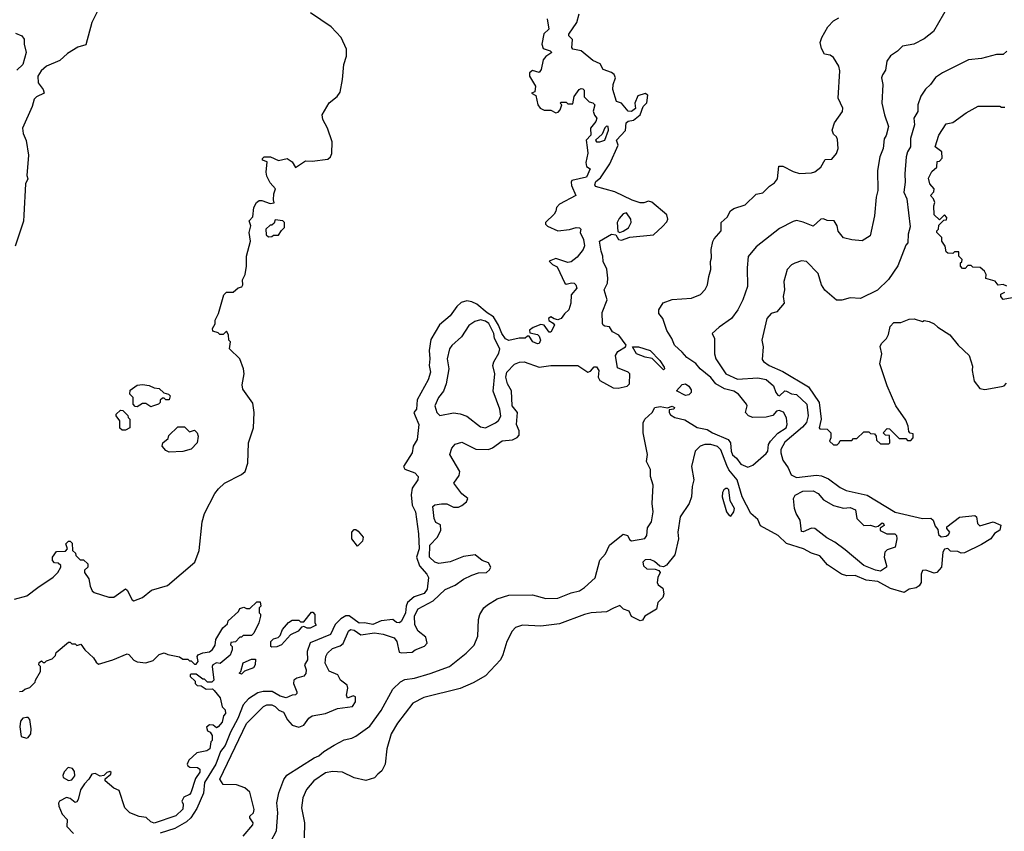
# Model space of a CAD drawing. Extents: x 1793424 to 1900092, y 321114 to 470632.
# Tile 51 of 256: x 1838445 to 1844301, y 369776 to 374601. Entities that reach past the tile are written whole.
import ezdxf

# ---------------------------------------------------------------- set-up
doc = ezdxf.new("R2010")
doc.units = 0

msp = doc.modelspace()

# ---------------------------------------------------------------- linework, layer by layer
at = {"layer": '0CON05XD'}
for points in [[(1843968.8, 374685), (1843879.5, 374530.5), (1843825, 374486.7), (1843762.5, 374455), (1843695, 374442.5), (1843666.1, 374413.9), (1843624.1, 374385.9), (1843603.3, 374355), (1843595, 374300), (1843576.4, 374273.6), (1843571.2, 374255), (1843578.8, 374215), (1843573.8, 374105), (1843588, 374035), (1843612.9, 373965), (1843597.7, 373912.3), (1843587, 373893), (1843580, 373835), (1843560, 373785), (1843548, 373705), (1843550, 373585), (1843540, 373545), (1843530, 373435), (1843502.5, 373315), (1843455, 373286.7), (1843395, 373291.2), (1843345, 373303.8), (1843313.9, 373343.9), (1843307.5, 373375), (1843290, 373405), (1843247, 373407), (1843225, 373416.7), (1843210, 373415), (1843165, 373372.5), (1843105, 373397.5), (1843065, 373406.2), (1843045, 373401.2), (1842965, 373358.8), (1842825, 373250), (1842777.3, 373192.7), (1842771.2, 373125), (1842774, 373015), (1842745.6, 372935), (1842715.7, 372875), (1842678, 372825), (1842605, 372772.5), (1842563.3, 372735), (1842577.5, 372705), (1842578, 372615), (1842586, 372585), (1842644.7, 372494.7), (1842715, 372462.9), (1842835, 372471.5), (1842885, 372462.7), (1842928.8, 372425), (1842942.7, 372385), (1842955, 372368.5), (1842965, 372364.5), (1842995, 372394.6), (1843005, 372391.6), (1843035, 372375.9), (1843065, 372372.7), (1843126.1, 372315), (1843134.8, 372245.2), (1843124.8, 372205.2), (1843101.3, 372178.7), (1842995, 372088.2), (1842971.5, 372045), (1842971.5, 372025), (1842985, 371982), (1843016.6, 371936.6), (1843034.3, 371895), (1843065, 371878.1), (1843185, 371892.1), (1843215, 371888.5), (1843255, 371871.8), (1843325, 371818.9), (1843360.9, 371800.9), (1843485.8, 371775), (1843652, 371672), (1843815, 371636), (1843865, 371638), (1843878, 371625), (1843890.5, 371590.5), (1843905, 371570), (1843910.3, 371540.3), (1843925, 371526), (1843955, 371531.1), (1843969.8, 371540.2), (1843977.1, 371555), (1843960, 371575), (1843958.8, 371585), (1844035, 371643.7), (1844125, 371652.9), (1844136.4, 371645), (1844141.1, 371605), (1844155, 371591.1), (1844235, 371614.7), (1844280, 371595), (1844274.3, 371565.7), (1844242.9, 371547.1), (1844221.2, 371515), (1844165, 371480), (1844065, 371430.9), (1844045, 371428.9), (1844025, 371439.5), (1843982, 371442), (1843965, 371457.5), (1843945, 371452.5), (1843936.2, 371435), (1843927.5, 371345), (1843900, 371315), (1843885, 371311.2), (1843835, 371328), (1843815, 371326.7), (1843805.8, 371304.2), (1843805.8, 371255), (1843795.6, 371234.4), (1843776.3, 371223.7), (1843735, 371215.5), (1843705, 371194.4), (1843625, 371218.9), (1843549.8, 371259.8), (1843479.4, 371269.4), (1843415, 371296.8), (1843365, 371295.4), (1843333.8, 371303.8), (1843250.3, 371360.3), (1843205, 371413.1), (1843155, 371429.4), (1843106.7, 371455), (1843006.2, 371486.2), (1842956.2, 371535), (1842851.8, 371591.8), (1842835, 371628.5), (1842794.7, 371665), (1842742.2, 371765), (1842712.6, 371865), (1842663.4, 371925), (1842651, 371951), (1842615, 372044), (1842595, 372063.1), (1842555, 372074.3), (1842520, 372075), (1842492.5, 372065), (1842463.3, 372035), (1842440, 371945), (1842453.8, 371865), (1842444.1, 371825.9), (1842440, 371765), (1842426.1, 371723.9), (1842374.2, 371645.8), (1842360, 371555), (1842363.8, 371515), (1842341.2, 371418.8), (1842291.2, 371358.8), (1842275, 371348), (1842252.2, 371352.2), (1842220.1, 371380.1), (1842195, 371391.2), (1842165, 371389.4), (1842151.1, 371375), (1842155, 371354), (1842175, 371336.2), (1842225, 371333.3), (1842245.7, 371325.7), (1842254, 371315), (1842241.1, 371285), (1842237.1, 371255), (1842241.9, 371241.9), (1842270.7, 371220.7), (1842277, 371187), (1842270, 371165), (1842241.4, 371135), (1842233, 371097), (1842163.3, 371055), (1842149.3, 371030.7), (1842135, 371027.5), (1842085, 371052.5), (1842070, 371085), (1842036.4, 371096.4), (1842015, 371117.5), (1841977.3, 371102.7), (1841935, 371080), (1841845, 371073.8), (1841805, 371064), (1841655, 371009.2), (1841545, 370995.8), (1841435, 371001.2), (1841395, 370986.7), (1841373.8, 370965), (1841342, 370905), (1841319.2, 370825), (1841304, 370795), (1841215, 370700), (1841142.4, 370657.6), (1841065.5, 370624.5), (1840849.7, 370570.3), (1840783.4, 370536.6), (1840692, 370418), (1840654.2, 370355), (1840629.2, 370265), (1840619.2, 370175), (1840598.8, 370135), (1840575, 370116.2)], [(1838414.2, 371155.8), (1838487.5, 371175), (1838552.5, 371225), (1838645, 371287.5), (1838672.5, 371315), (1838690, 371345), (1838690, 371355), (1838675, 371370), (1838651.7, 371371.7), (1838640, 371385), (1838640, 371405), (1838665, 371440), (1838718.3, 371441.7), (1838730, 371455), (1838720, 371485), (1838735, 371500), (1838745, 371500), (1838758.3, 371488.3), (1838760, 371445), (1838778.3, 371428.3), (1838780, 371415), (1838805, 371390), (1838825, 371390), (1838850, 371365), (1838850, 371345), (1838831.7, 371328.3), (1838830, 371315), (1838856, 371276), (1838865, 371232.5), (1838876.2, 371205), (1838887.5, 371195), (1838975, 371167.5), (1839005, 371168), (1839075, 371217.5), (1839085, 371210), (1839115, 371152.5), (1839125, 371146.7), (1839175, 371166), (1839230, 371210), (1839325, 371236.2), (1839486.2, 371375), (1839512.9, 371445), (1839531.2, 371615), (1839544.5, 371665), (1839606, 371784), (1839627.9, 371812.1), (1839664, 371846), (1839765, 371896.5), (1839785.6, 371915), (1839802.5, 371965), (1839806.7, 372085), (1839836, 372175), (1839840.6, 372265), (1839831.2, 372321.2), (1839772, 372405), (1839769.3, 372430.7), (1839781.2, 372495), (1839775.8, 372525), (1839754, 372585), (1839692.5, 372645), (1839700, 372685), (1839690, 372695), (1839687, 372727), (1839675, 372750), (1839655, 372730), (1839635, 372730), (1839625, 372740), (1839595, 372750), (1839592.5, 372765), (1839607, 372793), (1839607.5, 372815), (1839627.5, 372855), (1839660, 372965), (1839675, 372980), (1839715, 372980), (1839743.9, 373006.1), (1839766.4, 373013.6), (1839773.3, 373025), (1839770, 373055), (1839786, 373085), (1839794, 373135), (1839794.1, 373195.9), (1839817.5, 373285), (1839810, 373335), (1839820, 373375), (1839810, 373405), (1839831.7, 373428.3), (1839837.5, 373485), (1839853.3, 373515), (1839870, 373525), (1839886.4, 373526.4), (1839935, 373507.5), (1839958.3, 373511.7), (1839955, 373530), (1839957.5, 373565), (1839967.5, 373595), (1839935, 373630), (1839915, 373670), (1839911.2, 373695), (1839917.5, 373755), (1839890, 373765), (1839890, 373775), (1839900, 373785), (1839936.4, 373786.4), (1839985, 373763.3), (1840036.4, 373776.4), (1840066.4, 373756.4), (1840085, 373722.5), (1840145, 373762.5), (1840185, 373758.8), (1840277.5, 373772.5), (1840294.4, 373785.6), (1840301.9, 373805), (1840302.9, 373875), (1840276.9, 373955), (1840247.9, 374007.9), (1840244.4, 374035), (1840285, 374106.2), (1840333.3, 374145), (1840350.5, 374169.5), (1840365.6, 374245), (1840372.2, 374335), (1840388.6, 374385), (1840388.6, 374425), (1840357.5, 374495), (1840298.5, 374558.5), (1840175, 374642.5)], [(1838909.6, 374655), (1838874.2, 374585), (1838839.3, 374450.7), (1838791.7, 374438.3), (1838729.5, 374400.5), (1838685, 374358.8), (1838605, 374323.8), (1838573.2, 374296.8), (1838554, 374265), (1838555.8, 374225), (1838585.7, 374185), (1838590, 374165), (1838545, 374142.5), (1838530.9, 374129.1), (1838520.5, 374085), (1838462.5, 373955), (1838466.7, 373925), (1838483.1, 373883.1), (1838496.8, 373795), (1838488.1, 373675), (1838494.2, 373655), (1838480.9, 373625), (1838470.9, 373439.1), (1838467.3, 373402.7), (1838418.1, 373255)], [(1841583.3, 374605), (1841592.5, 374545), (1841563.3, 374516.7), (1841550.5, 374455), (1841559.5, 374429.5), (1841600, 374415), (1841610, 374405), (1841575, 374382.5), (1841557.7, 374362.3), (1841545.8, 374305), (1841535, 374287.5), (1841495, 374298), (1841478, 374285), (1841478, 374265), (1841512.5, 374205), (1841508.3, 374171.7), (1841490, 374165), (1841515, 374150), (1841526.7, 374095), (1841540, 374075), (1841565, 374063.8), (1841605, 374062.5), (1841635, 374047.5), (1841648.3, 374051.7), (1841660, 374065), (1841670, 374095), (1841660, 374105), (1841665, 374110), (1841695, 374110), (1841705, 374100), (1841735, 374100), (1841742.5, 374145), (1841773.6, 374186.4), (1841785, 374192.5), (1841795, 374190), (1841801.7, 374181.7), (1841801.7, 374141.7), (1841832.5, 374112.5), (1841855, 374106.7), (1841866.7, 374095), (1841857, 374057), (1841863, 374033), (1841877.5, 374015), (1841872.5, 373995), (1841840, 373955), (1841842.7, 373915), (1841814.6, 373885), (1841820.8, 373840.8), (1841823.4, 373806.6), (1841811.5, 373751.5), (1841817.3, 373727.3), (1841837.5, 373715), (1841816.5, 373665), (1841730, 373645), (1841724.6, 373635), (1841726.7, 373615), (1841752, 373555), (1841655.8, 373504.2), (1841638.9, 373485), (1841635, 373462.5), (1841623.3, 373445), (1841573.3, 373395), (1841573.3, 373385), (1841584.2, 373374.2), (1841645, 373346.2), (1841715, 373352.9), (1841755, 373366), (1841775, 373362.5), (1841782.5, 373355), (1841778.8, 373335), (1841798.2, 373295), (1841804.4, 373255.6), (1841796.3, 373233.7), (1841760.2, 373189.8), (1841725, 373160.5), (1841705, 373158.2), (1841635, 373181.9), (1841594.3, 373165.7), (1841613.3, 373145), (1841641.7, 373131.7), (1841686.7, 373035), (1841695, 373028.8), (1841726.4, 373036.4), (1841743.9, 373033.9), (1841753.9, 373023.9), (1841758, 373005), (1841726, 372965), (1841724.2, 372915), (1841712, 372875), (1841685, 372852.5), (1841665, 372824.4), (1841645, 372815.7), (1841623.2, 372823.2), (1841605, 372834.2), (1841590.8, 372825), (1841591.9, 372811.9), (1841617.5, 372797.5), (1841626.2, 372785), (1841605, 372743.8), (1841595, 372743.8), (1841565, 372783.8), (1841545, 372788), (1841498.8, 372771.2), (1841477.5, 372755), (1841480, 372740), (1841525, 372729.2), (1841535, 372718.8), (1841542.5, 372695), (1841535, 372676.2), (1841525, 372674), (1841497.5, 372685), (1841475, 372720), (1841465, 372720), (1841451.7, 372708.3), (1841415, 372707.5), (1841355, 372693.8), (1841335, 372704.3), (1841313.2, 372735), (1841293.8, 372783.8), (1841263.8, 372833.8), (1841225, 372857.9), (1841165, 372909.1), (1841135, 372924.4), (1841105, 372929.4), (1841071.3, 372918.7), (1841044.5, 372895.5), (1841005, 372840), (1840942.6, 372787.4), (1840889.8, 372700.2), (1840880, 372635), (1840885.6, 372585), (1840880, 372545), (1840888.5, 372505), (1840875, 372460), (1840808.7, 372341.3), (1840804.4, 372285.6), (1840788.8, 372265), (1840797.1, 372245), (1840820, 372195), (1840809.2, 372105), (1840786, 372065), (1840778.6, 372025), (1840728, 371945), (1840735, 371928), (1840795, 371906.9), (1840815.8, 371885), (1840812.5, 371865), (1840778.6, 371815), (1840774, 371776), (1840780.3, 371715), (1840800.3, 371675), (1840817.5, 371545), (1840820.5, 371455), (1840804.6, 371405), (1840823.3, 371353.3), (1840866.1, 371305), (1840876.1, 371285), (1840869.6, 371215), (1840850.3, 371189.7), (1840791, 371169), (1840752.8, 371135), (1840743.8, 371115), (1840740, 371075), (1840715.3, 371024.7), (1840705, 371015.7), (1840687.1, 371017.1), (1840664.4, 371034.4), (1840595, 371027.5), (1840545, 371005.9), (1840495.8, 371014.2), (1840465, 371012.7), (1840405, 371056.4), (1840385, 371057.5), (1840355, 371038.8), (1840322.5, 371005), (1840294.3, 370945.7), (1840173.1, 370896.9), (1840155.7, 370845), (1840158, 370795), (1840140, 370765), (1840148.8, 370735), (1840146.6, 370713.4), (1840135, 370697.5), (1840094.2, 370685.8), (1840075.9, 370674.1), (1840074.4, 370655), (1840094, 370605), (1840093.8, 370595), (1840085, 370586.2), (1840065, 370585.8), (1840031.2, 370568.8), (1839995, 370578.5), (1839947.7, 370607.7), (1839893.8, 370606.2), (1839861.2, 370598.8), (1839806.4, 370563.7), (1839775, 370527.5), (1839743.7, 370446.3), (1839700, 370365), (1839667.3, 370285), (1839639.6, 370250.4), (1839612.8, 370175), (1839545, 370066.2), (1839538.4, 370001.6), (1839499.5, 369910.5), (1839463.2, 369855), (1839438.1, 369831.9), (1839367.6, 369792.4), (1839280.8, 369765)], [(1839774.2, 369745.8), (1839832, 369815), (1839833.8, 369825), (1839813.4, 369856.6), (1839815, 369866), (1839836, 369885), (1839840, 369905), (1839815, 370007.5), (1839785, 370033.3), (1839735, 370051.2), (1839655, 370053.3), (1839636, 370085), (1839795, 370417.1), (1839822.2, 370445), (1839895, 370517.1), (1839915, 370527.3), (1839945, 370527.9), (1839965, 370517.8), (1839986.1, 370496.1), (1840015, 370484), (1840037.7, 370437.7), (1840065.9, 370405.9), (1840105, 370393.8), (1840135, 370406.2), (1840165, 370448), (1840185, 370462.9), (1840264.1, 370475.9), (1840335, 370506), (1840425, 370516.7), (1840443.3, 370545), (1840442.5, 370575), (1840428.3, 370581.7), (1840395, 370567.5), (1840388.8, 370585), (1840396.4, 370626.4), (1840392.5, 370645), (1840352.5, 370675), (1840337.5, 370705), (1840285, 370727.5), (1840262.5, 370775), (1840265.8, 370814.2), (1840275.7, 370834.3), (1840305, 370862), (1840351.7, 370878.3), (1840368.7, 370891.3), (1840401.2, 370965), (1840412.5, 370975), (1840435, 370971.2), (1840473.6, 370943.6), (1840555, 370955.6), (1840607.5, 370947.5), (1840672.5, 370925), (1840688, 370905), (1840701.4, 370841.4), (1840715.9, 370835.9), (1840779.7, 370840.3), (1840796.7, 370855), (1840853.8, 370876.2), (1840869.2, 370895), (1840860.6, 370930.6), (1840814.3, 370965), (1840795, 371002.5), (1840793.4, 371056.6), (1840815, 371097.5), (1840904.5, 371145.5), (1840975, 371212.9), (1841035, 371238.1), (1841085, 371274.3), (1841135, 371298.6), (1841175, 371311.4), (1841221.2, 371315), (1841240.2, 371329.8), (1841248.1, 371345), (1841232.7, 371372.7), (1841195, 371385.5), (1841155, 371418.6), (1841085, 371410), (1841005, 371376.7), (1840938, 371368), (1840913.8, 371375), (1840882.5, 371405), (1840884.2, 371475.8), (1840930, 371525), (1840950, 371565), (1840948.3, 371598.3), (1840920.7, 371610.7), (1840910, 371635), (1840903, 371707), (1840913.6, 371716.4), (1840955, 371722.5), (1840985, 371722.5), (1841025, 371702.5), (1841055, 371702.5), (1841075, 371713.3), (1841102.5, 371735), (1841110, 371755), (1841075, 371782.5), (1841056.4, 371806.4), (1841027.5, 371845), (1841058.3, 371891.7), (1841063.3, 371915), (1841003.3, 372015), (1841015, 372052.5), (1841035, 372076.7), (1841075, 372090), (1841157.3, 372047.3), (1841233.6, 372046.4), (1841257.5, 372055), (1841315, 372096.7), (1841376.4, 372103.6), (1841403.6, 372116.4), (1841415, 372130), (1841416.4, 372156.4), (1841400, 372195), (1841406.7, 372265), (1841373.8, 372305), (1841371.2, 372395), (1841346.7, 372435), (1841336.7, 372475), (1841342.5, 372505), (1841387.7, 372552.3), (1841417.5, 372565), (1841445, 372567.5), (1841535, 372535.7), (1841605, 372545.8), (1841765, 372544), (1841825, 372505.6), (1841839.6, 372510.4), (1841862.7, 372537.3), (1841875, 372537.1), (1841889.2, 372515), (1841886.2, 372475), (1841895, 372456.7), (1841975, 372412), (1842005, 372409.2), (1842057.7, 372422.3), (1842072.5, 372435), (1842074, 372495), (1842065, 372505.8), (1842001.4, 372531.4), (1841989.2, 372605), (1842002.5, 372627.5), (1842047.5, 372655), (1842053.3, 372665), (1842009.2, 372725), (1841972, 372745), (1841954.1, 372774.1), (1841925, 372779.2), (1841915, 372784.2), (1841911.5, 372795), (1841910, 372860), (1841938.5, 372935), (1841920.6, 372995), (1841940.7, 373035), (1841944.2, 373065), (1841937.6, 373117.6), (1841915, 373163.3), (1841914.5, 373195), (1841903.1, 373225), (1841894.2, 373285), (1841965.7, 373325.7), (1841991.2, 373321.2), (1842006.7, 373295), (1842025, 373289.2), (1842075, 373307.5), (1842215, 373322.5), (1842269.3, 373370.7), (1842295, 373400), (1842300, 373415), (1842295, 373440), (1842205, 373516.2), (1842185, 373521.2), (1842158.1, 373511.9), (1842135, 373511.4), (1842088.2, 373528.2), (1841985, 373578.2), (1841869.2, 373609.2), (1841865, 373620), (1841871.4, 373638.6), (1841899.1, 373660.9), (1841956, 373744), (1842004.2, 373854.2), (1841995.6, 373885), (1842048.4, 373941.6), (1842051.8, 373988.2), (1842065, 373998.1), (1842095, 374004.3), (1842135, 374036), (1842153.3, 374085), (1842175, 374107.5), (1842181.7, 374151.7), (1842165, 374161.2), (1842122.5, 374147.5), (1842103.1, 374105), (1842107.3, 374072.7), (1842085, 374056), (1842065, 374058), (1842025, 374104.2), (1841994.4, 374114.4), (1841972.7, 374185), (1841974.6, 374215.4), (1841989.4, 374255), (1841980.8, 374275), (1841965, 374287.1), (1841915, 374304.2), (1841897.8, 374337.8), (1841855, 374357.5), (1841785, 374415.6), (1841735, 374426.5), (1841728.9, 374435), (1841732, 374458), (1841732.4, 374482.4), (1841711.1, 374505), (1841710.5, 374515), (1841758.2, 374585), (1841772.9, 374635)], [(1839938.6, 369715), (1839972.1, 369777.9), (1839981.4, 369885), (1839975.6, 369945), (1839987.1, 370005), (1840016.4, 370083.6), (1840035, 370109.2), (1840197.4, 370212.6), (1840225.3, 370224.7), (1840255, 370250.6), (1840315, 370287.1), (1840375, 370320), (1840420.8, 370329.2), (1840445, 370341.2), (1840528.6, 370401.4), (1840596.2, 370493.8), (1840665, 370621.2), (1840710, 370665), (1840735, 370677.5), (1840793, 370687), (1840886.5, 370713.5), (1841001.2, 370755), (1841101.2, 370835), (1841147.9, 370882.1), (1841169.2, 370935), (1841173.8, 371035), (1841181.2, 371065), (1841205.9, 371104.1), (1841227.9, 371122.1), (1841285, 371158), (1841355, 371178.8), (1841495, 371181.4), (1841575, 371159.4), (1841645, 371162.5), (1841725, 371194.2), (1841775, 371205.7), (1841805.5, 371224.5), (1841867.2, 371282.8), (1841895, 371387.5), (1841930, 371425), (1841953, 371477), (1842035, 371541.9), (1842060, 371535), (1842075, 371507.5), (1842085, 371502.5), (1842164.2, 371515.8), (1842174.3, 371535), (1842180, 371580), (1842202, 371615), (1842212.5, 371675), (1842207.5, 371725), (1842213.6, 371833.6), (1842196.2, 371885), (1842197.1, 371927.1), (1842173.8, 371975), (1842180, 372015), (1842154.1, 372144.1), (1842153.8, 372205), (1842163.6, 372226.4), (1842207.5, 372265), (1842222.5, 372295), (1842255, 372302), (1842297.5, 372292.5), (1842325, 372303.3), (1842340, 372295), (1842336.7, 372285), (1842308.3, 372281.7), (1842308, 372265), (1842315, 372252.5), (1842340.8, 372235), (1842401.2, 372221.2), (1842475, 372176.7), (1842535, 372163.9), (1842565, 372143.7), (1842658.2, 372105), (1842671.9, 372085), (1842676.4, 372035), (1842684.8, 372014.8), (1842709.2, 371995), (1842735, 371958.8), (1842775, 371940), (1842805, 371952.5), (1842885, 372022.5), (1842894.1, 372035.9), (1842899.1, 372075), (1842910.5, 372095), (1842955, 372142.5), (1843004.7, 372175.3), (1843010.4, 372195), (1843006.7, 372233.3), (1842987.7, 372267.7), (1842961.7, 372278.3), (1842946.2, 372273.8), (1842925, 372248.2), (1842885, 372238.2), (1842805, 372236.5), (1842780, 372245), (1842762.5, 372265), (1842771.9, 372305), (1842768.6, 372315), (1842720, 372375), (1842692.1, 372392.1), (1842636.9, 372406.9), (1842586.5, 372436.5), (1842555, 372474.4), (1842492.9, 372525), (1842467.1, 372557.1), (1842412.7, 372592.7), (1842385.8, 372625), (1842339.2, 372665), (1842323.8, 372705), (1842295, 372752.5), (1842271.2, 372825), (1842247.5, 372855), (1842247.5, 372875), (1842273, 372917), (1842325, 372936.7), (1842440, 372945), (1842493.6, 372966.4), (1842523, 372997), (1842536.1, 373023.9), (1842543.3, 373075), (1842556.7, 373115), (1842553, 373163), (1842560, 373185), (1842558.8, 373235), (1842568.3, 373281.7), (1842575, 373297.5), (1842617.5, 373345), (1842617.5, 373395), (1842652.5, 373427.5), (1842672.2, 373465), (1842692.3, 373477.7), (1842759.7, 373500.3), (1842825, 373564), (1842865, 373571.2), (1842905, 373611.2), (1842935, 373630), (1842952, 373655), (1842960, 373730), (1842985, 373730), (1843045, 373698), (1843083, 373687), (1843155, 373690), (1843175, 373696.7), (1843210, 373725), (1843235, 373770), (1843275, 373772.5), (1843302.5, 373805), (1843312.5, 373835), (1843309.3, 373889.3), (1843302.5, 373905), (1843285, 373920), (1843277.5, 373945), (1843291.7, 373988.3), (1843338.8, 374055), (1843340, 374075), (1843313.8, 374135), (1843323.6, 374296.4), (1843316.2, 374325), (1843285.9, 374375.9), (1843265, 374390), (1843232.5, 374395), (1843215, 374430), (1843206.7, 374465), (1843216.2, 374495), (1843251.2, 374558.8), (1843285, 374593.3), (1843317.5, 374612.5)], [(1838421.2, 374521.2), (1838457.5, 374505), (1838472.5, 374485), (1838472.5, 374455), (1838483.8, 374405), (1838463.3, 374335), (1838428.3, 374301.7)], [(1844316.4, 374413.6), (1844295, 374393.3), (1844255, 374393.3), (1844165, 374370), (1844087.7, 374362.3), (1843934.1, 374285.9), (1843892.3, 374257.7), (1843862.5, 374215), (1843831.7, 374188.3), (1843804.1, 374145.9), (1843787.5, 374095), (1843787.5, 374055), (1843763.6, 374016.4), (1843766.2, 373975), (1843744.3, 373895), (1843744, 373845), (1843726, 373815), (1843717.5, 373785), (1843708.8, 373685), (1843712, 373635), (1843703.1, 373575), (1843722, 373535), (1843740.7, 373369.3), (1843730, 373325), (1843727.5, 373275), (1843715, 373260), (1843667.5, 373137.5), (1843613, 373057), (1843547, 372993), (1843446.4, 372943.6), (1843385, 372946.7), (1843335, 372932.5), (1843303.9, 372933.9), (1843233.6, 372993.6), (1843214.1, 373024.1), (1843195, 373092.5), (1843125, 373162.5), (1843095, 373166.7), (1843055, 373153.3), (1843035, 373142.5), (1843010, 373115), (1842990, 373045), (1842993.3, 372995), (1842986.7, 372955), (1842992.5, 372915), (1842947.5, 372865), (1842915, 372853.3), (1842888.8, 372825), (1842860, 372695), (1842866.7, 372655), (1842860.7, 372580.7), (1842868.3, 372568.3), (1842902, 372545), (1842985, 372508.9), (1843137.6, 372417.6), (1843200, 372325), (1843211.1, 372225), (1843200, 372175), (1843205, 372167.5), (1843247, 372167), (1843270, 372145), (1843270, 372115), (1843262.5, 372095), (1843285, 372073.3), (1843307, 372073), (1843320, 372085), (1843325, 372100), (1843395, 372100), (1843405, 372110), (1843425, 372110), (1843465, 372150), (1843495, 372150), (1843505, 372140), (1843528.3, 372138.3), (1843540, 372125), (1843541.7, 372101.7), (1843565, 372080), (1843615, 372080), (1843620, 372085), (1843618.3, 372128.3), (1843595, 372130), (1843580, 372145), (1843605, 372170), (1843618.3, 372168.3), (1843675, 372110), (1843715, 372110), (1843725, 372100), (1843745, 372100), (1843760, 372115), (1843758.3, 372138.3), (1843741.7, 372141.7), (1843733, 372153), (1843730, 372185), (1843715, 372220), (1843656.1, 372306.1), (1843604, 372425), (1843561.2, 372555), (1843573.3, 372615), (1843563, 372657), (1843570, 372675), (1843600, 372705), (1843611.7, 372728.3), (1843623, 372777), (1843645, 372800), (1843685, 372800), (1843735, 372820), (1843765, 372822.5), (1843815, 372807.5), (1843825, 372812.5), (1843855, 372807.5), (1843885, 372792.5), (1843905, 372772.5), (1843976.4, 372726.4), (1844027.5, 372665), (1844092.5, 372605), (1844111.7, 372541.7), (1844110, 372515), (1844122, 372452), (1844155, 372407.5), (1844185, 372402.5), (1844285, 372420), (1844300, 372425), (1844315, 372440)], [(1844315.9, 373015.9), (1844295, 373026.7), (1844265, 373022.5), (1844246.1, 373046.1), (1844191.7, 373061.7), (1844192.5, 373085), (1844182.5, 373105), (1844157, 373127), (1844115, 373130), (1844105, 373140), (1844085, 373140), (1844068.3, 373121.7), (1844051.7, 373121.7), (1844040, 373135), (1844040, 373155), (1844048.3, 373161.7), (1844050, 373175), (1844030, 373195), (1844030, 373220), (1844005, 373220), (1843995, 373210), (1843965, 373212.5), (1843955, 373220), (1843950, 373255), (1843930, 373285), (1843930, 373305), (1843900, 373335), (1843900, 373345), (1843910, 373355), (1843911.7, 373378.3), (1843941.7, 373408.3), (1843958.3, 373411.7), (1843960, 373425), (1843945, 373440), (1843915, 373410), (1843885, 373440), (1843882.5, 373495), (1843887.5, 373515), (1843880, 373535), (1843862.5, 373555), (1843882.5, 373577.5), (1843883.3, 373595), (1843857.5, 373625), (1843850.7, 373659.3), (1843870.7, 373699.3), (1843900, 373725), (1843901.7, 373758.3), (1843915, 373760), (1843931.7, 373778.3), (1843930, 373815), (1843890, 373845), (1843912.5, 373915), (1843955, 373982.5), (1843995, 373990), (1844073.6, 374046.4), (1844145, 374086.7), (1844275, 374087.5), (1844285, 374080), (1844305, 374080)], [(1841875, 373874.6), (1841895, 373874.7), (1841925, 373885.6), (1841948.1, 373945), (1841945, 373965.6), (1841935, 373968), (1841925, 373958.8), (1841908.8, 373921.2), (1841870.9, 373885), (1841875, 373874.6)], [(1842015, 373336), (1842035, 373344), (1842067.1, 373362.9), (1842082.5, 373395), (1842080.6, 373415), (1842055, 373452.5), (1842035, 373447.1), (1842010.5, 373419.5), (1841998.2, 373395), (1842002.5, 373342.5), (1842015, 373336)], [(1839925, 373310), (1839945, 373312.5), (1839955, 373320), (1839985, 373320), (1840001.7, 373348.3), (1840020, 373365), (1840020, 373395), (1840010, 373405), (1839965, 373410), (1839958.3, 373391.7), (1839945, 373380), (1839935, 373380), (1839910, 373355), (1839911.7, 373321.7), (1839925, 373310)], [(1844347, 372947), (1844295, 372937.5), (1844280, 372955), (1844280, 372970), (1844305, 372980)], [(1841215, 372173.8), (1841276.1, 372203.9), (1841293, 372217), (1841306.4, 372243.6), (1841301.2, 372285), (1841262.3, 372392.3), (1841271.2, 372495), (1841258.8, 372545), (1841265, 372566.7), (1841295, 372617.5), (1841300.6, 372645), (1841269.6, 372705), (1841265.2, 372735), (1841235.3, 372795), (1841215, 372808.8), (1841185, 372815.6), (1841153.2, 372806.8), (1841117.3, 372782.7), (1841073.3, 372715), (1841015, 372663.8), (1841002, 372645), (1840986.9, 372585), (1840997.5, 372525), (1840982.5, 372435), (1840965, 372392.5), (1840936.2, 372355), (1840914.2, 372305), (1840926.7, 372265), (1840945, 372246.7), (1841025, 372264.2), (1841065, 372258), (1841105, 372243.8), (1841185, 372180), (1841215, 372173.8)], [(1842275, 372520), (1842206.2, 372586.2), (1842165, 372593.8), (1842113.9, 372613.9), (1842090, 372655), (1842125, 372656), (1842195, 372633.8), (1842253.3, 372575), (1842277.5, 372535), (1842280, 372525), (1842275, 372520)], [(1839225, 372300), (1839195, 372320), (1839175, 372320), (1839145, 372300), (1839131.7, 372301.7), (1839120, 372315), (1839120, 372355), (1839100, 372375), (1839101.7, 372398.3), (1839145, 372427.5), (1839175, 372432.5), (1839215, 372426.7), (1839245, 372412.5), (1839275, 372407.5), (1839301.7, 372381.7), (1839330, 372375), (1839340, 372365), (1839335, 372340), (1839315, 372340), (1839305, 372350), (1839295, 372350), (1839281.7, 372338.3), (1839280, 372325), (1839270, 372315), (1839235, 372302.5), (1839225, 372300)], [(1842405, 372365.6), (1842351.2, 372395), (1842385, 372432), (1842405, 372436.2), (1842425, 372421.2), (1842439.7, 372399.7), (1842438.1, 372385), (1842425, 372370), (1842405, 372365.6)], [(1839075, 372160), (1839055, 372160), (1839041.7, 372171.7), (1839040, 372215), (1839020, 372245), (1839020, 372255), (1839045, 372280), (1839058.3, 372278.3), (1839088.3, 372248.3), (1839090, 372235), (1839100, 372225), (1839100, 372175), (1839075, 372160)], [(1839335, 372030), (1839315, 372040), (1839292.5, 372065), (1839297.5, 372085), (1839328.3, 372111.7), (1839331.7, 372128.3), (1839385, 372180), (1839425, 372180), (1839455, 372150), (1839485, 372160), (1839500, 372145), (1839507.5, 372125), (1839500, 372085), (1839465, 372047.5), (1839415, 372033.3), (1839335, 372030)], [(1842675, 371650), (1842693.3, 371675), (1842695.8, 371695), (1842670.7, 371740.7), (1842663.3, 371805), (1842655, 371813.3), (1842645, 371813.3), (1842633.6, 371806.4), (1842625, 371790), (1842622.5, 371765), (1842650, 371675), (1842665, 371652.5), (1842675, 371650)], [(1843565, 371323.1), (1843535, 371328.1), (1843466.2, 371355), (1843355, 371450), (1843293.3, 371495), (1843245, 371520.8), (1843175, 371575.7), (1843155, 371578.6), (1843105, 371556.2), (1843095, 371557.5), (1843086.2, 371625), (1843062.5, 371665), (1843053.3, 371695), (1843048, 371755), (1843058, 371775), (1843103.1, 371796.9), (1843165, 371800.6), (1843195, 371784), (1843225, 371746.2), (1843285, 371712.9), (1843344.2, 371695.8), (1843385, 371701.1), (1843416.9, 371686.9), (1843423.6, 371635), (1843465, 371593.8), (1843505, 371596.2), (1843535, 371585.6), (1843550.8, 371589.2), (1843575, 371610), (1843583.3, 371605), (1843586.7, 371593.3), (1843562.7, 371577.3), (1843563.2, 371563.2), (1843602.5, 371545), (1843650, 371545), (1843660, 371535), (1843662.5, 371515), (1843651.2, 371465), (1843605, 371450), (1843590, 371435), (1843586.8, 371405), (1843601.2, 371355), (1843600, 371345), (1843565, 371323.1)], [(1840455, 371470), (1840420, 371515), (1840420, 371555), (1840435, 371570), (1840445, 371570), (1840459.3, 371559.3), (1840487.5, 371525), (1840485, 371500), (1840455, 371470)], [(1839000, 370795), (1839085, 370830), (1839095, 370827.5), (1839125, 370792.5), (1839145, 370782.5), (1839195, 370777.5), (1839238.3, 370791.7), (1839275, 370827.5), (1839305, 370836.7), (1839326.2, 370826.2), (1839395, 370812.5), (1839415, 370800), (1839445, 370800), (1839455, 370790), (1839465, 370790), (1839485, 370770), (1839495, 370770), (1839507.5, 370785), (1839500, 370815), (1839507.5, 370825), (1839535, 370836.7), (1839575, 370843.3), (1839593, 370857), (1839607, 370883), (1839612.5, 370915), (1839654.3, 370985), (1839680.7, 371009.3), (1839685, 371027.5), (1839746.7, 371083.3), (1839755, 371100), (1839778.3, 371108.3), (1839795, 371100), (1839815, 371100), (1839855, 371140), (1839875, 371140), (1839880, 371115), (1839870, 371105), (1839870, 371075), (1839877.5, 371067.5), (1839877.5, 371055), (1839867.5, 371015), (1839837, 370953), (1839825, 370940), (1839775, 370940), (1839765, 370930), (1839755, 370930), (1839728.3, 370901.7), (1839701.7, 370898.3), (1839700, 370885), (1839710, 370875), (1839710, 370855), (1839696.4, 370823.6), (1839637, 370773), (1839615, 370777.5), (1839593.3, 370765), (1839590, 370755), (1839600, 370675), (1839588.3, 370661.7), (1839561.7, 370661.7), (1839545, 370680), (1839535, 370680), (1839495, 370710), (1839465, 370710), (1839460, 370705), (1839460, 370695), (1839488.3, 370668.3), (1839490, 370655), (1839501.7, 370641.7), (1839525, 370640), (1839555, 370620), (1839591.7, 370621.7), (1839603, 370613), (1839638.3, 370568.3), (1839650, 370515), (1839667, 370497), (1839670, 370475), (1839658.3, 370461.7), (1839650, 370425), (1839625, 370397.5), (1839615, 370390), (1839596, 370406), (1839575, 370408), (1839556.2, 370395), (1839562.7, 370372.7), (1839577.5, 370365), (1839590, 370345), (1839590, 370315), (1839583, 370307), (1839575.7, 370265), (1839557.5, 370255), (1839498.6, 370241.4), (1839451.2, 370198.8), (1839442, 370175), (1839446, 370165), (1839457.8, 370157.8), (1839502.5, 370155), (1839517.5, 370145), (1839516.4, 370126.4), (1839491.4, 370088.6), (1839463.8, 370005), (1839455.6, 369994.4), (1839422, 369978), (1839410, 369955), (1839417.7, 369937.7), (1839415, 369907.5), (1839375, 369868), (1839245, 369824.2), (1839225, 369832.5), (1839197, 369857), (1839155, 369864.2), (1839100, 369885), (1839070, 369915), (1839037.5, 370017.5), (1839005, 370031.2), (1838953.3, 370075), (1838953.3, 370086.7), (1838988, 370115), (1838990, 370125), (1838981.7, 370131.7), (1838963.3, 370125), (1838945, 370107.5), (1838925, 370102.5), (1838895, 370120), (1838874, 370116), (1838857.5, 370085), (1838831.2, 370058.8), (1838807.3, 370022.7), (1838793.8, 369965), (1838785, 369951.2), (1838775, 369946.7), (1838745, 369971.2), (1838723.9, 369976.1), (1838682.5, 369955), (1838676.4, 369943.6), (1838678.8, 369925), (1838697.7, 369877.7), (1838727.5, 369845), (1838726.7, 369805), (1838765, 369763.3)], [(1839945, 370870), (1839940, 370875), (1839940, 370905), (1839955, 370920), (1839981.7, 370928.3), (1839995, 370940), (1840007.5, 370975), (1840043.6, 371016.4), (1840065, 371030), (1840105, 371030), (1840115, 371020), (1840135, 371020), (1840181.7, 371078.3), (1840188.3, 371078.3), (1840200, 371065), (1840200, 371015), (1840208.3, 371001.7), (1840173, 370983), (1840155, 370982.5), (1840135, 370992.5), (1840121.7, 370988.3), (1840102.5, 370965), (1840056, 370944), (1840002.5, 370885), (1839975, 370873.3), (1839945, 370870)], [(1838445, 370607.5), (1838461.7, 370608.3), (1838475, 370620), (1838505, 370630), (1838538.3, 370661.7), (1838540, 370675), (1838570, 370725), (1838570, 370755), (1838560, 370765), (1838561.7, 370778.3), (1838575, 370790), (1838585, 370780), (1838595, 370780), (1838605, 370790), (1838638.3, 370801.7), (1838658.3, 370821.7), (1838661.7, 370838.3), (1838735, 370900), (1838745, 370900), (1838755, 370890), (1838775, 370890), (1838785, 370880), (1838808.3, 370888.3), (1838833.6, 370853.6), (1838885, 370807.5), (1838900.7, 370780.7), (1838915, 370770), (1839000, 370795)], [(1839765, 370710), (1839750, 370715), (1839760, 370725), (1839773.6, 370776.4), (1839825, 370800), (1839848.3, 370798.3), (1839846, 370765), (1839835, 370747.5), (1839783, 370727), (1839765, 370710)], [(1838485, 370330), (1838495, 370332.5), (1838512.5, 370355), (1838513.3, 370385), (1838505, 370440), (1838495, 370452.5), (1838485, 370452.5), (1838465, 370447.5), (1838449.3, 370430.7), (1838446.4, 370396.4), (1838455, 370340), (1838485, 370330)], [(1838735, 370078), (1838755, 370082), (1838772.5, 370105), (1838771.3, 370131.3), (1838759.7, 370149.7), (1838734.2, 370155.8), (1838710.3, 370129.7), (1838701.7, 370108.3), (1838703.3, 370095), (1838735, 370078)], [(1840575, 370116.2), (1840555.7, 370094.3), (1840505, 370078), (1840434.3, 370094.3), (1840365, 370128), (1840305, 370132), (1840265, 370122.5), (1840193.8, 370075), (1840151.2, 370025), (1840130, 369975), (1840120.8, 369915), (1840140, 369825), (1840137, 369737)]]:
    msp.add_lwpolyline(points, dxfattribs=at)

doc.saveas('drawing.dxf')
